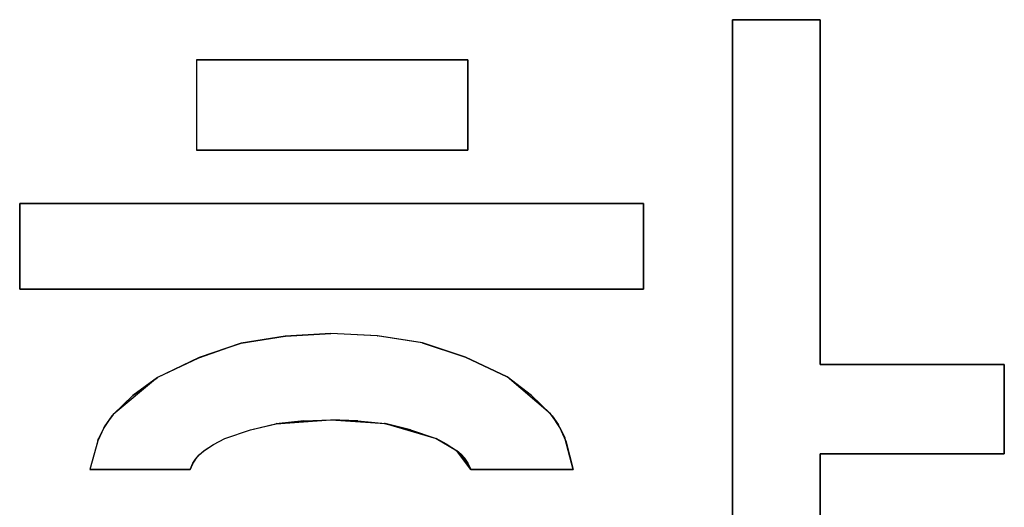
# Model space of a CAD drawing. Header units: inches. Extents: x 106 to 215, y -158 to -59.
# Tile 38 of 73: x 130.64 to 140.85, y -83.66 to -78.61. Entities that reach past the tile are written whole.
import ezdxf

# ---------------------------------------------------------------- set-up
doc = ezdxf.new("R2010")
doc.units = ezdxf.units.IN
doc.header["$MEASUREMENT"] = 0
doc.layers.add('_U+B808_U+C774_U+C5B4 1', color=7, linetype='Continuous')

# ---------------------------------------------------------------- blocks, each defined once
blk = doc.blocks.new('block 5')
at = {"layer": '_U+B808_U+C774_U+C5B4 1', "color": 250, "lineweight": 25, "true_color": 0x333333}
for points in [[(135.314, -83.268), (135.167, -83.073)], [(135.284, -83.204), (135.167, -83.073)], [(135.167, -83.073), (135.167, -83.073)], [(135.314, -83.268), (135.284, -83.204)]]:
    blk.add_lwpolyline(points, dxfattribs=at)
blk = doc.blocks.new('block 6')
at = {"layer": '_U+B808_U+C774_U+C5B4 1', "color": 250, "lineweight": 25, "true_color": 0x333333}
for points in [[(135.167, -83.073), (135.284, -83.204)], [(135.167, -83.073), (135.251, -83.153)], [(135.284, -83.204), (135.251, -83.153)], [(135.251, -83.153), (135.251, -83.153)]]:
    blk.add_lwpolyline(points, dxfattribs=at)
blk = doc.blocks.new('block 516')
at = {"layer": '_U+B808_U+C774_U+C5B4 1', "color": 250, "lineweight": 25, "true_color": 0x333333}
for points in [[(136.378, -83.268), (136.301, -82.971)], [(136.378, -83.268), (136.301, -82.971)], [(136.301, -82.971), (136.301, -82.971)], [(136.378, -83.268), (136.378, -83.268)]]:
    blk.add_lwpolyline(points, dxfattribs=at)
blk = doc.blocks.new('block 517')
at = {"layer": '_U+B808_U+C774_U+C5B4 1', "color": 250, "lineweight": 25, "true_color": 0x333333}
for points in [[(136.301, -82.971), (136.29, -82.943)], [(136.378, -83.268), (136.29, -82.943)], [(136.29, -82.943), (136.29, -82.943)], [(136.301, -82.971), (136.378, -83.268)]]:
    blk.add_lwpolyline(points, dxfattribs=at)
blk = doc.blocks.new('block 518')
at = {"layer": '_U+B808_U+C774_U+C5B4 1', "color": 250, "lineweight": 25, "true_color": 0x333333}
for points in [[(136.301, -82.971), (136.24, -82.836)], [(136.29, -82.943), (136.24, -82.836)], [(136.24, -82.836), (136.24, -82.836)], [(136.301, -82.971), (136.29, -82.943)]]:
    blk.add_lwpolyline(points, dxfattribs=at)
blk = doc.blocks.new('block 519')
at = {"layer": '_U+B808_U+C774_U+C5B4 1', "color": 250, "lineweight": 25, "true_color": 0x333333}
for points in [[(136.24, -82.836), (136.224, -82.808)], [(136.29, -82.943), (136.224, -82.808)], [(136.224, -82.808), (136.224, -82.808)], [(136.24, -82.836), (136.29, -82.943)]]:
    blk.add_lwpolyline(points, dxfattribs=at)
blk = doc.blocks.new('block 520')
at = {"layer": '_U+B808_U+C774_U+C5B4 1', "color": 250, "lineweight": 25, "true_color": 0x333333}
for points in [[(136.24, -82.836), (136.159, -82.714)], [(136.224, -82.808), (136.159, -82.714)], [(136.159, -82.714), (136.159, -82.714)], [(136.24, -82.836), (136.224, -82.808)]]:
    blk.add_lwpolyline(points, dxfattribs=at)
blk = doc.blocks.new('block 521')
at = {"layer": '_U+B808_U+C774_U+C5B4 1', "color": 250, "lineweight": 25, "true_color": 0x333333}
for points in [[(136.159, -82.714), (136.142, -82.693)], [(136.224, -82.808), (136.142, -82.693)], [(136.142, -82.693), (136.142, -82.693)], [(136.159, -82.714), (136.224, -82.808)]]:
    blk.add_lwpolyline(points, dxfattribs=at)
blk = doc.blocks.new('block 522')
at = {"layer": '_U+B808_U+C774_U+C5B4 1', "color": 250, "lineweight": 25, "true_color": 0x333333}
for points in [[(136.159, -82.714), (135.945, -82.501)], [(136.142, -82.693), (135.945, -82.501)], [(135.945, -82.501), (135.945, -82.501)], [(136.159, -82.714), (136.142, -82.693)]]:
    blk.add_lwpolyline(points, dxfattribs=at)
blk = doc.blocks.new('block 523')
at = {"layer": '_U+B808_U+C774_U+C5B4 1', "color": 250, "lineweight": 25, "true_color": 0x333333}
for points in [[(135.945, -82.501), (135.693, -82.31)], [(136.142, -82.693), (135.693, -82.31)], [(135.693, -82.31), (135.693, -82.31)], [(135.945, -82.501), (136.142, -82.693)]]:
    blk.add_lwpolyline(points, dxfattribs=at)
blk = doc.blocks.new('block 524')
at = {"layer": '_U+B808_U+C774_U+C5B4 1', "color": 250, "lineweight": 25, "true_color": 0x333333}
for points in [[(135.945, -82.501), (135.693, -82.31)], [(135.945, -82.501), (135.693, -82.31)], [(135.693, -82.31), (135.693, -82.31)], [(135.693, -82.31), (135.693, -82.31)]]:
    blk.add_lwpolyline(points, dxfattribs=at)
blk = doc.blocks.new('block 525')
at = {"layer": '_U+B808_U+C774_U+C5B4 1', "color": 250, "lineweight": 25, "true_color": 0x333333}
for points in [[(135.693, -82.31), (135.259, -82.107)], [(135.693, -82.31), (135.259, -82.107)], [(135.259, -82.107), (135.259, -82.107)], [(135.693, -82.31), (135.693, -82.31)]]:
    blk.add_lwpolyline(points, dxfattribs=at)
blk = doc.blocks.new('block 526')
at = {"layer": '_U+B808_U+C774_U+C5B4 1', "color": 250, "lineweight": 25, "true_color": 0x333333}
for points in [[(135.259, -82.107), (135.251, -82.103)], [(135.693, -82.31), (135.251, -82.103)], [(135.251, -82.103), (135.251, -82.103)], [(135.259, -82.107), (135.693, -82.31)]]:
    blk.add_lwpolyline(points, dxfattribs=at)
blk = doc.blocks.new('block 527')
at = {"layer": '_U+B808_U+C774_U+C5B4 1', "color": 250, "lineweight": 25, "true_color": 0x333333}
for points in [[(135.259, -82.107), (134.812, -81.955)], [(135.251, -82.103), (134.812, -81.955)], [(134.812, -81.955), (134.812, -81.955)], [(135.259, -82.107), (135.251, -82.103)]]:
    blk.add_lwpolyline(points, dxfattribs=at)
blk = doc.blocks.new('block 528')
at = {"layer": '_U+B808_U+C774_U+C5B4 1', "color": 250, "lineweight": 25, "true_color": 0x333333}
for points in [[(134.812, -81.955), (135.251, -82.103)], [(134.812, -81.955), (134.816, -81.956)], [(135.251, -82.103), (134.816, -81.956)], [(134.816, -81.956), (134.816, -81.956)]]:
    blk.add_lwpolyline(points, dxfattribs=at)
blk = doc.blocks.new('block 529')
at = {"layer": '_U+B808_U+C774_U+C5B4 1', "color": 250, "lineweight": 25, "true_color": 0x333333}
for points in [[(134.812, -81.955), (134.346, -81.885)], [(134.816, -81.956), (134.346, -81.885)], [(134.346, -81.885), (134.346, -81.885)], [(134.812, -81.955), (134.816, -81.956)]]:
    blk.add_lwpolyline(points, dxfattribs=at)
blk = doc.blocks.new('block 530')
at = {"layer": '_U+B808_U+C774_U+C5B4 1', "color": 250, "lineweight": 25, "true_color": 0x333333}
for points in [[(134.812, -81.955), (134.344, -81.885)], [(134.346, -81.885), (134.344, -81.885)], [(134.344, -81.885), (134.344, -81.885)], [(134.812, -81.955), (134.346, -81.885)]]:
    blk.add_lwpolyline(points, dxfattribs=at)
blk = doc.blocks.new('block 531')
at = {"layer": '_U+B808_U+C774_U+C5B4 1', "color": 250, "lineweight": 25, "true_color": 0x333333}
for points in [[(134.344, -81.885), (133.865, -81.859)], [(134.346, -81.885), (133.865, -81.859)], [(133.865, -81.859), (133.865, -81.859)], [(134.344, -81.885), (134.346, -81.885)]]:
    blk.add_lwpolyline(points, dxfattribs=at)
blk = doc.blocks.new('block 532')
at = {"layer": '_U+B808_U+C774_U+C5B4 1', "color": 250, "lineweight": 25, "true_color": 0x333333}
for points in [[(134.344, -81.885), (133.865, -81.859)], [(134.344, -81.885), (133.865, -81.859)], [(133.865, -81.859), (133.865, -81.859)], [(133.865, -81.859), (133.865, -81.859)]]:
    blk.add_lwpolyline(points, dxfattribs=at)
blk = doc.blocks.new('block 533')
at = {"layer": '_U+B808_U+C774_U+C5B4 1', "color": 250, "lineweight": 25, "true_color": 0x333333}
for points in [[(133.865, -81.859), (133.393, -81.888)], [(133.865, -81.859), (133.393, -81.888)], [(133.393, -81.888), (133.393, -81.888)], [(133.865, -81.859), (133.865, -81.859)]]:
    blk.add_lwpolyline(points, dxfattribs=at)
blk = doc.blocks.new('block 534')
at = {"layer": '_U+B808_U+C774_U+C5B4 1', "color": 250, "lineweight": 25, "true_color": 0x333333}
for points in [[(133.865, -81.859), (133.391, -81.888)], [(133.393, -81.888), (133.391, -81.888)], [(133.391, -81.888), (133.391, -81.888)], [(133.393, -81.888), (133.865, -81.859)]]:
    blk.add_lwpolyline(points, dxfattribs=at)
blk = doc.blocks.new('block 535')
at = {"layer": '_U+B808_U+C774_U+C5B4 1', "color": 250, "lineweight": 25, "true_color": 0x333333}
for points in [[(133.393, -81.888), (132.932, -81.961)], [(133.391, -81.888), (132.932, -81.961)], [(133.393, -81.888), (133.391, -81.888)], [(132.932, -81.961), (132.932, -81.961)]]:
    blk.add_lwpolyline(points, dxfattribs=at)
blk = doc.blocks.new('block 536')
at = {"layer": '_U+B808_U+C774_U+C5B4 1', "color": 250, "lineweight": 25, "true_color": 0x333333}
for points in [[(133.391, -81.888), (132.93, -81.962)], [(132.932, -81.961), (133.391, -81.888)], [(132.932, -81.961), (132.93, -81.962)], [(132.93, -81.962), (132.93, -81.962)]]:
    blk.add_lwpolyline(points, dxfattribs=at)
blk = doc.blocks.new('block 537')
at = {"layer": '_U+B808_U+C774_U+C5B4 1', "color": 250, "lineweight": 25, "true_color": 0x333333}
for points in [[(132.932, -81.961), (132.499, -82.11)], [(132.93, -81.962), (132.499, -82.11)], [(132.932, -81.961), (132.93, -81.962)], [(132.499, -82.11), (132.499, -82.11)]]:
    blk.add_lwpolyline(points, dxfattribs=at)
blk = doc.blocks.new('block 538')
at = {"layer": '_U+B808_U+C774_U+C5B4 1', "color": 250, "lineweight": 25, "true_color": 0x333333}
for points in [[(132.932, -81.961), (132.492, -82.114)], [(132.932, -81.961), (132.499, -82.11)], [(132.499, -82.11), (132.492, -82.114)], [(132.492, -82.114), (132.492, -82.114)]]:
    blk.add_lwpolyline(points, dxfattribs=at)
blk = doc.blocks.new('block 539')
at = {"layer": '_U+B808_U+C774_U+C5B4 1', "color": 250, "lineweight": 25, "true_color": 0x333333}
for points in [[(132.499, -82.11), (132.066, -82.316)], [(132.492, -82.114), (132.499, -82.11)], [(132.492, -82.114), (132.066, -82.316)], [(132.066, -82.316), (132.066, -82.316)]]:
    blk.add_lwpolyline(points, dxfattribs=at)
blk = doc.blocks.new('block 540')
at = {"layer": '_U+B808_U+C774_U+C5B4 1', "color": 250, "lineweight": 25, "true_color": 0x333333}
for points in [[(132.492, -82.114), (132.066, -82.316)], [(132.492, -82.114), (132.066, -82.316)], [(132.066, -82.316), (132.066, -82.316)], [(132.066, -82.316), (132.066, -82.316)]]:
    blk.add_lwpolyline(points, dxfattribs=at)
blk = doc.blocks.new('block 541')
at = {"layer": '_U+B808_U+C774_U+C5B4 1', "color": 250, "lineweight": 25, "true_color": 0x333333}
for points in [[(132.066, -82.316), (131.811, -82.504)], [(132.066, -82.316), (131.811, -82.504)], [(132.066, -82.316), (132.066, -82.316)], [(131.811, -82.504), (131.811, -82.504)]]:
    blk.add_lwpolyline(points, dxfattribs=at)
blk = doc.blocks.new('block 542')
at = {"layer": '_U+B808_U+C774_U+C5B4 1', "color": 250, "lineweight": 25, "true_color": 0x333333}
for points in [[(132.066, -82.316), (131.607, -82.698)], [(131.811, -82.504), (132.066, -82.316)], [(131.811, -82.504), (131.607, -82.698)], [(131.607, -82.698), (131.607, -82.698)]]:
    blk.add_lwpolyline(points, dxfattribs=at)
blk = doc.blocks.new('block 543')
at = {"layer": '_U+B808_U+C774_U+C5B4 1', "color": 250, "lineweight": 25, "true_color": 0x333333}
for points in [[(131.811, -82.504), (131.592, -82.715)], [(131.811, -82.504), (131.607, -82.698)], [(131.607, -82.698), (131.592, -82.715)], [(131.592, -82.715), (131.592, -82.715)]]:
    blk.add_lwpolyline(points, dxfattribs=at)
blk = doc.blocks.new('block 544')
at = {"layer": '_U+B808_U+C774_U+C5B4 1', "color": 250, "lineweight": 25, "true_color": 0x333333}
for points in [[(131.607, -82.698), (131.52, -82.817)], [(131.592, -82.715), (131.52, -82.817)], [(131.592, -82.715), (131.607, -82.698)], [(131.52, -82.817), (131.52, -82.817)]]:
    blk.add_lwpolyline(points, dxfattribs=at)
blk = doc.blocks.new('block 545')
at = {"layer": '_U+B808_U+C774_U+C5B4 1', "color": 250, "lineweight": 25, "true_color": 0x333333}
for points in [[(131.592, -82.715), (131.509, -82.837)], [(131.592, -82.715), (131.52, -82.817)], [(131.52, -82.817), (131.509, -82.837)], [(131.509, -82.837), (131.509, -82.837)]]:
    blk.add_lwpolyline(points, dxfattribs=at)
blk = doc.blocks.new('block 546')
at = {"layer": '_U+B808_U+C774_U+C5B4 1', "color": 250, "lineweight": 25, "true_color": 0x333333}
for points in [[(131.52, -82.817), (131.454, -82.949)], [(131.509, -82.837), (131.52, -82.817)], [(131.509, -82.837), (131.454, -82.949)], [(131.454, -82.949), (131.454, -82.949)]]:
    blk.add_lwpolyline(points, dxfattribs=at)
blk = doc.blocks.new('block 547')
at = {"layer": '_U+B808_U+C774_U+C5B4 1', "color": 250, "lineweight": 25, "true_color": 0x333333}
for points in [[(131.509, -82.837), (131.446, -82.971)], [(131.509, -82.837), (131.454, -82.949)], [(131.454, -82.949), (131.446, -82.971)], [(131.446, -82.971), (131.446, -82.971)]]:
    blk.add_lwpolyline(points, dxfattribs=at)
blk = doc.blocks.new('block 548')
at = {"layer": '_U+B808_U+C774_U+C5B4 1', "color": 250, "lineweight": 25, "true_color": 0x333333}
for points in [[(131.454, -82.949), (131.365, -83.268)], [(131.446, -82.971), (131.365, -83.268)], [(131.446, -82.971), (131.454, -82.949)], [(131.365, -83.268), (131.365, -83.268)]]:
    blk.add_lwpolyline(points, dxfattribs=at)
blk = doc.blocks.new('block 549')
at = {"layer": '_U+B808_U+C774_U+C5B4 1', "color": 250, "lineweight": 25, "true_color": 0x333333}
for points in [[(131.446, -82.971), (131.365, -83.268)], [(131.446, -82.971), (131.365, -83.268)], [(131.365, -83.268), (131.365, -83.268)], [(131.365, -83.268), (131.365, -83.268)]]:
    blk.add_lwpolyline(points, dxfattribs=at)
blk = doc.blocks.new('block 550')
at = {"layer": '_U+B808_U+C774_U+C5B4 1', "color": 250, "lineweight": 25, "true_color": 0x333333}
for points in [[(131.365, -83.268), (132.404, -83.268)], [(131.365, -83.268), (131.365, -83.268)], [(132.404, -83.268), (131.365, -83.268)], [(131.365, -83.268), (131.365, -83.268)]]:
    blk.add_lwpolyline(points, dxfattribs=at)
blk = doc.blocks.new('block 551')
at = {"layer": '_U+B808_U+C774_U+C5B4 1', "color": 250, "lineweight": 25, "true_color": 0x333333}
for points in [[(131.365, -83.268), (132.404, -83.268)], [(131.365, -83.268), (132.404, -83.268)], [(132.404, -83.268), (132.404, -83.268)], [(132.404, -83.268), (132.404, -83.268)]]:
    blk.add_lwpolyline(points, dxfattribs=at)
blk = doc.blocks.new('block 876')
at = {"layer": '_U+B808_U+C774_U+C5B4 1', "color": 250, "lineweight": 25, "true_color": 0x333333}
for points in [[(135.283, -79.961), (135.283, -79.023)], [(135.283, -79.023), (135.283, -79.961)], [(135.283, -79.961), (135.283, -79.961)], [(135.283, -79.961), (135.283, -79.961)]]:
    blk.add_lwpolyline(points, dxfattribs=at)
blk = doc.blocks.new('block 877')
at = {"layer": '_U+B808_U+C774_U+C5B4 1', "color": 250, "lineweight": 25, "true_color": 0x333333}
for points in [[(135.283, -79.961), (135.283, -79.023)], [(135.283, -79.961), (135.283, -79.023)], [(135.283, -79.023), (135.283, -79.023)], [(135.283, -79.023), (135.283, -79.023)]]:
    blk.add_lwpolyline(points, dxfattribs=at)
blk = doc.blocks.new('block 878')
at = {"layer": '_U+B808_U+C774_U+C5B4 1', "color": 250, "lineweight": 25, "true_color": 0x333333}
for points in [[(135.283, -79.023), (132.47, -79.023)], [(132.47, -79.023), (135.283, -79.023)], [(135.283, -79.023), (135.283, -79.023)], [(135.283, -79.023), (135.283, -79.023)]]:
    blk.add_lwpolyline(points, dxfattribs=at)
blk = doc.blocks.new('block 879')
at = {"layer": '_U+B808_U+C774_U+C5B4 1', "color": 250, "lineweight": 25, "true_color": 0x333333}
for points in [[(135.283, -79.023), (132.47, -79.023)], [(135.283, -79.023), (132.47, -79.023)], [(132.47, -79.023), (132.47, -79.023)], [(132.47, -79.023), (132.47, -79.023)]]:
    blk.add_lwpolyline(points, dxfattribs=at)
blk = doc.blocks.new('block 880')
at = {"layer": '_U+B808_U+C774_U+C5B4 1', "color": 250, "lineweight": 25, "true_color": 0x333333}
for points in [[(137.105, -81.402), (137.105, -80.512)], [(137.105, -80.512), (137.105, -81.402)], [(137.105, -81.402), (137.105, -81.402)], [(137.105, -81.402), (137.105, -81.402)]]:
    blk.add_lwpolyline(points, dxfattribs=at)
blk = doc.blocks.new('block 881')
at = {"layer": '_U+B808_U+C774_U+C5B4 1', "color": 250, "lineweight": 25, "true_color": 0x333333}
for points in [[(137.105, -81.402), (137.105, -80.512)], [(137.105, -81.402), (137.105, -80.512)], [(137.105, -80.512), (137.105, -80.512)], [(137.105, -80.512), (137.105, -80.512)]]:
    blk.add_lwpolyline(points, dxfattribs=at)
blk = doc.blocks.new('block 882')
at = {"layer": '_U+B808_U+C774_U+C5B4 1', "color": 250, "lineweight": 25, "true_color": 0x333333}
for points in [[(137.105, -80.512), (130.636, -80.512)], [(130.636, -80.512), (137.105, -80.512)], [(137.105, -80.512), (137.105, -80.512)], [(137.105, -80.512), (137.105, -80.512)]]:
    blk.add_lwpolyline(points, dxfattribs=at)
blk = doc.blocks.new('block 883')
at = {"layer": '_U+B808_U+C774_U+C5B4 1', "color": 250, "lineweight": 25, "true_color": 0x333333}
for points in [[(137.105, -80.512), (130.636, -80.512)], [(137.105, -80.512), (130.636, -80.512)], [(130.636, -80.512), (130.636, -80.512)], [(130.636, -80.512), (130.636, -80.512)]]:
    blk.add_lwpolyline(points, dxfattribs=at)
blk = doc.blocks.new('block 970')
at = {"layer": '_U+B808_U+C774_U+C5B4 1', "color": 250, "lineweight": 25, "true_color": 0x333333}
for points in [[(138.939, -86.717), (138.939, -83.107)], [(138.939, -83.107), (138.939, -86.717)], [(138.939, -86.717), (138.939, -86.717)], [(138.939, -86.717), (138.939, -86.717)]]:
    blk.add_lwpolyline(points, dxfattribs=at)
blk = doc.blocks.new('block 971')
at = {"layer": '_U+B808_U+C774_U+C5B4 1', "color": 250, "lineweight": 25, "true_color": 0x333333}
for points in [[(138.939, -86.717), (138.939, -83.107)], [(138.939, -86.717), (138.939, -83.107)], [(138.939, -83.107), (138.939, -83.107)], [(138.939, -83.107), (138.939, -83.107)]]:
    blk.add_lwpolyline(points, dxfattribs=at)
blk = doc.blocks.new('block 972')
at = {"layer": '_U+B808_U+C774_U+C5B4 1', "color": 250, "lineweight": 25, "true_color": 0x333333}
for points in [[(138.939, -83.107), (140.849, -83.107)], [(138.939, -83.107), (138.939, -83.107)], [(140.849, -83.107), (138.939, -83.107)], [(138.939, -83.107), (138.939, -83.107)]]:
    blk.add_lwpolyline(points, dxfattribs=at)
blk = doc.blocks.new('block 973')
at = {"layer": '_U+B808_U+C774_U+C5B4 1', "color": 250, "lineweight": 25, "true_color": 0x333333}
for points in [[(138.939, -83.107), (140.849, -83.107)], [(138.939, -83.107), (140.849, -83.107)], [(140.849, -83.107), (140.849, -83.107)], [(140.849, -83.107), (140.849, -83.107)]]:
    blk.add_lwpolyline(points, dxfattribs=at)
blk = doc.blocks.new('block 974')
at = {"layer": '_U+B808_U+C774_U+C5B4 1', "color": 250, "lineweight": 25, "true_color": 0x333333}
for points in [[(140.849, -83.107), (140.849, -82.181)], [(140.849, -82.181), (140.849, -83.107)], [(140.849, -83.107), (140.849, -83.107)], [(140.849, -83.107), (140.849, -83.107)]]:
    blk.add_lwpolyline(points, dxfattribs=at)
blk = doc.blocks.new('block 975')
at = {"layer": '_U+B808_U+C774_U+C5B4 1', "color": 250, "lineweight": 25, "true_color": 0x333333}
for points in [[(140.849, -83.107), (140.849, -82.181)], [(140.849, -83.107), (140.849, -82.181)], [(140.849, -82.181), (140.849, -82.181)], [(140.849, -82.181), (140.849, -82.181)]]:
    blk.add_lwpolyline(points, dxfattribs=at)
blk = doc.blocks.new('block 976')
at = {"layer": '_U+B808_U+C774_U+C5B4 1', "color": 250, "lineweight": 25, "true_color": 0x333333}
for points in [[(140.849, -82.181), (138.939, -82.181)], [(138.939, -82.181), (140.849, -82.181)], [(140.849, -82.181), (140.849, -82.181)], [(140.849, -82.181), (140.849, -82.181)]]:
    blk.add_lwpolyline(points, dxfattribs=at)
blk = doc.blocks.new('block 977')
at = {"layer": '_U+B808_U+C774_U+C5B4 1', "color": 250, "lineweight": 25, "true_color": 0x333333}
for points in [[(140.849, -82.181), (138.939, -82.181)], [(140.849, -82.181), (138.939, -82.181)], [(138.939, -82.181), (138.939, -82.181)], [(138.939, -82.181), (138.939, -82.181)]]:
    blk.add_lwpolyline(points, dxfattribs=at)
blk = doc.blocks.new('block 1833')
at = {"layer": '_U+B808_U+C774_U+C5B4 1', "color": 250, "lineweight": 25, "true_color": 0x333333}
for points in [[(132.47, -79.961), (135.283, -79.961)], [(132.47, -79.961), (132.47, -79.961)], [(135.283, -79.961), (132.47, -79.961)], [(132.47, -79.961), (132.47, -79.961)]]:
    blk.add_lwpolyline(points, dxfattribs=at)
blk = doc.blocks.new('block 1834')
at = {"layer": '_U+B808_U+C774_U+C5B4 1', "color": 250, "lineweight": 25, "true_color": 0x333333}
for points in [[(132.47, -79.961), (135.283, -79.961)], [(132.47, -79.961), (135.283, -79.961)], [(135.283, -79.961), (135.283, -79.961)], [(135.283, -79.961), (135.283, -79.961)]]:
    blk.add_lwpolyline(points, dxfattribs=at)
blk = doc.blocks.new('block 1835')
at = {"layer": '_U+B808_U+C774_U+C5B4 1', "color": 250, "lineweight": 25, "true_color": 0x333333}
for points in [[(130.636, -80.512), (130.636, -81.402)], [(130.636, -80.512), (130.636, -80.512)], [(130.636, -81.402), (130.636, -80.512)], [(130.636, -80.512), (130.636, -80.512)]]:
    blk.add_lwpolyline(points, dxfattribs=at)
blk = doc.blocks.new('block 1836')
at = {"layer": '_U+B808_U+C774_U+C5B4 1', "color": 250, "lineweight": 25, "true_color": 0x333333}
for points in [[(130.636, -80.512), (130.636, -81.402)], [(130.636, -80.512), (130.636, -81.402)], [(130.636, -81.402), (130.636, -81.402)], [(130.636, -81.402), (130.636, -81.402)]]:
    blk.add_lwpolyline(points, dxfattribs=at)
blk = doc.blocks.new('block 1837')
at = {"layer": '_U+B808_U+C774_U+C5B4 1', "color": 250, "lineweight": 25, "true_color": 0x333333}
for points in [[(130.636, -81.402), (137.105, -81.402)], [(130.636, -81.402), (130.636, -81.402)], [(137.105, -81.402), (130.636, -81.402)], [(130.636, -81.402), (130.636, -81.402)]]:
    blk.add_lwpolyline(points, dxfattribs=at)
blk = doc.blocks.new('block 1838')
at = {"layer": '_U+B808_U+C774_U+C5B4 1', "color": 250, "lineweight": 25, "true_color": 0x333333}
for points in [[(130.636, -81.402), (137.105, -81.402)], [(130.636, -81.402), (137.105, -81.402)], [(137.105, -81.402), (137.105, -81.402)], [(137.105, -81.402), (137.105, -81.402)]]:
    blk.add_lwpolyline(points, dxfattribs=at)
blk = doc.blocks.new('block 1983')
at = {"layer": '_U+B808_U+C774_U+C5B4 1', "color": 250, "lineweight": 25, "true_color": 0x333333}
for points in [[(138.939, -82.181), (138.939, -78.607)], [(138.939, -78.607), (138.939, -82.181)], [(138.939, -82.181), (138.939, -82.181)], [(138.939, -82.181), (138.939, -82.181)]]:
    blk.add_lwpolyline(points, dxfattribs=at)
blk = doc.blocks.new('block 1984')
at = {"layer": '_U+B808_U+C774_U+C5B4 1', "color": 250, "lineweight": 25, "true_color": 0x333333}
for points in [[(138.939, -82.181), (138.939, -78.607)], [(138.939, -82.181), (138.939, -78.607)], [(138.939, -78.607), (138.939, -78.607)], [(138.939, -78.607), (138.939, -78.607)]]:
    blk.add_lwpolyline(points, dxfattribs=at)
blk = doc.blocks.new('block 1985')
at = {"layer": '_U+B808_U+C774_U+C5B4 1', "color": 250, "lineweight": 25, "true_color": 0x333333}
for points in [[(138.939, -78.607), (138.031, -78.607)], [(138.031, -78.607), (138.939, -78.607)], [(138.939, -78.607), (138.939, -78.607)], [(138.939, -78.607), (138.939, -78.607)]]:
    blk.add_lwpolyline(points, dxfattribs=at)
blk = doc.blocks.new('block 1986')
at = {"layer": '_U+B808_U+C774_U+C5B4 1', "color": 250, "lineweight": 25, "true_color": 0x333333}
for points in [[(138.939, -78.607), (138.031, -78.607)], [(138.939, -78.607), (138.031, -78.607)], [(138.031, -78.607), (138.031, -78.607)], [(138.031, -78.607), (138.031, -78.607)]]:
    blk.add_lwpolyline(points, dxfattribs=at)
blk = doc.blocks.new('block 1987')
at = {"layer": '_U+B808_U+C774_U+C5B4 1', "color": 250, "lineweight": 25, "true_color": 0x333333}
for points in [[(138.031, -78.607), (138.031, -86.717)], [(138.031, -78.607), (138.031, -78.607)], [(138.031, -86.717), (138.031, -78.607)], [(138.031, -78.607), (138.031, -78.607)]]:
    blk.add_lwpolyline(points, dxfattribs=at)
blk = doc.blocks.new('block 1988')
at = {"layer": '_U+B808_U+C774_U+C5B4 1', "color": 250, "lineweight": 25, "true_color": 0x333333}
for points in [[(138.031, -78.607), (138.031, -86.717)], [(138.031, -78.607), (138.031, -86.717)], [(138.031, -86.717), (138.031, -86.717)], [(138.031, -86.717), (138.031, -86.717)]]:
    blk.add_lwpolyline(points, dxfattribs=at)
blk = doc.blocks.new('block 2337')
at = {"layer": '_U+B808_U+C774_U+C5B4 1', "color": 250, "lineweight": 25, "true_color": 0x333333}
for points in [[(135.314, -83.268), (136.378, -83.268)], [(135.314, -83.268), (135.314, -83.268)], [(136.378, -83.268), (135.314, -83.268)], [(135.314, -83.268), (135.314, -83.268)]]:
    blk.add_lwpolyline(points, dxfattribs=at)
blk = doc.blocks.new('block 2338')
at = {"layer": '_U+B808_U+C774_U+C5B4 1', "color": 250, "lineweight": 25, "true_color": 0x333333}
for points in [[(135.314, -83.268), (136.378, -83.268)], [(135.314, -83.268), (136.378, -83.268)], [(136.378, -83.268), (136.378, -83.268)], [(136.378, -83.268), (136.378, -83.268)]]:
    blk.add_lwpolyline(points, dxfattribs=at)
blk = doc.blocks.new('block 2339')
at = {"layer": '_U+B808_U+C774_U+C5B4 1', "color": 250, "lineweight": 25, "true_color": 0x333333}
for points in [[(134.955, -82.949), (134.955, -82.949)], [(134.955, -82.949), (135.069, -83.01)], [(134.955, -82.949), (135.069, -83.01)], [(135.069, -83.01), (135.069, -83.01)]]:
    blk.add_lwpolyline(points, dxfattribs=at)
blk = doc.blocks.new('block 2340')
at = {"layer": '_U+B808_U+C774_U+C5B4 1', "color": 250, "lineweight": 25, "true_color": 0x333333}
for points in [[(135.069, -83.01), (134.955, -82.949)], [(134.955, -82.949), (135.167, -83.073)], [(135.069, -83.01), (135.167, -83.073)], [(135.167, -83.073), (135.167, -83.073)]]:
    blk.add_lwpolyline(points, dxfattribs=at)
blk = doc.blocks.new('block 2341')
at = {"layer": '_U+B808_U+C774_U+C5B4 1', "color": 250, "lineweight": 25, "true_color": 0x333333}
for points in [[(135.069, -83.01), (135.167, -83.073)], [(135.069, -83.01), (135.174, -83.078)], [(135.167, -83.073), (135.174, -83.078)], [(135.174, -83.078), (135.174, -83.078)]]:
    blk.add_lwpolyline(points, dxfattribs=at)
blk = doc.blocks.new('block 2342')
at = {"layer": '_U+B808_U+C774_U+C5B4 1', "color": 250, "lineweight": 25, "true_color": 0x333333}
for points in [[(135.174, -83.078), (135.167, -83.073)], [(135.167, -83.073), (135.219, -83.118)], [(135.174, -83.078), (135.219, -83.118)], [(135.219, -83.118), (135.219, -83.118)]]:
    blk.add_lwpolyline(points, dxfattribs=at)
blk = doc.blocks.new('block 2343')
at = {"layer": '_U+B808_U+C774_U+C5B4 1', "color": 250, "lineweight": 25, "true_color": 0x333333}
for points in [[(135.219, -83.118), (135.167, -83.073)], [(135.167, -83.073), (135.251, -83.153)], [(135.219, -83.118), (135.251, -83.153)], [(135.251, -83.153), (135.251, -83.153)]]:
    blk.add_lwpolyline(points, dxfattribs=at)
blk = doc.blocks.new('block 2344')
at = {"layer": '_U+B808_U+C774_U+C5B4 1', "color": 250, "lineweight": 25, "true_color": 0x333333}
for points in [[(135.219, -83.118), (135.251, -83.153)], [(135.219, -83.118), (135.258, -83.162)], [(135.251, -83.153), (135.258, -83.162)], [(135.258, -83.162), (135.258, -83.162)]]:
    blk.add_lwpolyline(points, dxfattribs=at)
blk = doc.blocks.new('block 2345')
at = {"layer": '_U+B808_U+C774_U+C5B4 1', "color": 250, "lineweight": 25, "true_color": 0x333333}
for points in [[(135.258, -83.162), (135.251, -83.153)], [(135.251, -83.153), (135.284, -83.204)], [(135.258, -83.162), (135.284, -83.204)], [(135.284, -83.204), (135.284, -83.204)]]:
    blk.add_lwpolyline(points, dxfattribs=at)
blk = doc.blocks.new('block 2346')
at = {"layer": '_U+B808_U+C774_U+C5B4 1', "color": 250, "lineweight": 25, "true_color": 0x333333}
for points in [[(135.258, -83.162), (135.284, -83.204)], [(135.258, -83.162), (135.289, -83.213)], [(135.284, -83.204), (135.289, -83.213)], [(135.289, -83.213), (135.289, -83.213)]]:
    blk.add_lwpolyline(points, dxfattribs=at)
blk = doc.blocks.new('block 2347')
at = {"layer": '_U+B808_U+C774_U+C5B4 1', "color": 250, "lineweight": 25, "true_color": 0x333333}
for points in [[(135.289, -83.213), (135.284, -83.204)], [(135.284, -83.204), (135.314, -83.268)], [(135.289, -83.213), (135.314, -83.268)], [(135.314, -83.268), (135.314, -83.268)]]:
    blk.add_lwpolyline(points, dxfattribs=at)
blk = doc.blocks.new('block 2348')
at = {"layer": '_U+B808_U+C774_U+C5B4 1', "color": 250, "lineweight": 25, "true_color": 0x333333}
for points in [[(135.289, -83.213), (135.314, -83.268)], [(135.289, -83.213), (135.314, -83.268)], [(135.314, -83.268), (135.314, -83.268)], [(135.314, -83.268), (135.314, -83.268)]]:
    blk.add_lwpolyline(points, dxfattribs=at)
blk = doc.blocks.new('block 2349')
at = {"layer": '_U+B808_U+C774_U+C5B4 1', "color": 250, "lineweight": 25, "true_color": 0x333333}
for points in [[(133.865, -82.756), (133.865, -82.756)], [(133.865, -82.756), (134.145, -82.764)], [(133.865, -82.756), (134.145, -82.764)], [(134.145, -82.764), (134.145, -82.764)]]:
    blk.add_lwpolyline(points, dxfattribs=at)
blk = doc.blocks.new('block 2350')
at = {"layer": '_U+B808_U+C774_U+C5B4 1', "color": 250, "lineweight": 25, "true_color": 0x333333}
for points in [[(134.145, -82.764), (133.865, -82.756)], [(133.865, -82.756), (134.426, -82.794)], [(134.145, -82.764), (134.426, -82.794)], [(134.426, -82.794), (134.426, -82.794)]]:
    blk.add_lwpolyline(points, dxfattribs=at)
blk = doc.blocks.new('block 2351')
at = {"layer": '_U+B808_U+C774_U+C5B4 1', "color": 250, "lineweight": 25, "true_color": 0x333333}
for points in [[(134.145, -82.764), (134.426, -82.794)], [(134.145, -82.764), (134.421, -82.793)], [(134.426, -82.794), (134.421, -82.793)], [(134.421, -82.793), (134.421, -82.793)]]:
    blk.add_lwpolyline(points, dxfattribs=at)
blk = doc.blocks.new('block 2352')
at = {"layer": '_U+B808_U+C774_U+C5B4 1', "color": 250, "lineweight": 25, "true_color": 0x333333}
for points in [[(134.421, -82.793), (134.426, -82.794)], [(134.421, -82.793), (134.69, -82.859)], [(134.426, -82.794), (134.69, -82.859)], [(134.69, -82.859), (134.69, -82.859)]]:
    blk.add_lwpolyline(points, dxfattribs=at)
blk = doc.blocks.new('block 2353')
at = {"layer": '_U+B808_U+C774_U+C5B4 1', "color": 250, "lineweight": 25, "true_color": 0x333333}
for points in [[(134.69, -82.859), (134.426, -82.794)], [(134.426, -82.794), (134.955, -82.949)], [(134.69, -82.859), (134.955, -82.949)], [(134.955, -82.949), (134.955, -82.949)]]:
    blk.add_lwpolyline(points, dxfattribs=at)
blk = doc.blocks.new('block 2354')
at = {"layer": '_U+B808_U+C774_U+C5B4 1', "color": 250, "lineweight": 25, "true_color": 0x333333}
for points in [[(134.69, -82.859), (134.955, -82.949)], [(134.69, -82.859), (134.955, -82.949)], [(134.955, -82.949), (134.955, -82.949)], [(134.955, -82.949), (134.955, -82.949)]]:
    blk.add_lwpolyline(points, dxfattribs=at)
blk = doc.blocks.new('block 2355')
at = {"layer": '_U+B808_U+C774_U+C5B4 1', "color": 250, "lineweight": 25, "true_color": 0x333333}
for points in [[(132.763, -82.949), (133.031, -82.859)], [(132.763, -82.949), (133.031, -82.859)], [(133.031, -82.859), (133.031, -82.859)], [(132.763, -82.949), (132.763, -82.949)]]:
    blk.add_lwpolyline(points, dxfattribs=at)
blk = doc.blocks.new('block 2356')
at = {"layer": '_U+B808_U+C774_U+C5B4 1', "color": 250, "lineweight": 25, "true_color": 0x333333}
for points in [[(133.031, -82.859), (133.303, -82.794)], [(133.031, -82.859), (133.298, -82.795)], [(133.298, -82.795), (133.303, -82.794)], [(133.303, -82.794), (133.303, -82.794)]]:
    blk.add_lwpolyline(points, dxfattribs=at)
blk = doc.blocks.new('block 2357')
at = {"layer": '_U+B808_U+C774_U+C5B4 1', "color": 250, "lineweight": 25, "true_color": 0x333333}
for points in [[(133.298, -82.795), (133.582, -82.765)], [(133.303, -82.794), (133.298, -82.795)], [(133.303, -82.794), (133.582, -82.765)], [(133.582, -82.765), (133.582, -82.765)]]:
    blk.add_lwpolyline(points, dxfattribs=at)
blk = doc.blocks.new('block 2358')
at = {"layer": '_U+B808_U+C774_U+C5B4 1', "color": 250, "lineweight": 25, "true_color": 0x333333}
for points in [[(133.298, -82.795), (133.865, -82.756)], [(133.582, -82.765), (133.298, -82.795)], [(133.582, -82.765), (133.865, -82.756)], [(133.865, -82.756), (133.865, -82.756)]]:
    blk.add_lwpolyline(points, dxfattribs=at)
blk = doc.blocks.new('block 2359')
at = {"layer": '_U+B808_U+C774_U+C5B4 1', "color": 250, "lineweight": 25, "true_color": 0x333333}
for points in [[(133.582, -82.765), (133.865, -82.756)], [(133.582, -82.765), (133.865, -82.756)], [(133.865, -82.756), (133.865, -82.756)], [(133.865, -82.756), (133.865, -82.756)]]:
    blk.add_lwpolyline(points, dxfattribs=at)
blk = doc.blocks.new('block 2380')
at = {"layer": '_U+B808_U+C774_U+C5B4 1', "color": 250, "lineweight": 25, "true_color": 0x333333}
for points in [[(132.404, -83.268), (132.429, -83.213)], [(132.404, -83.268), (132.429, -83.213)], [(132.429, -83.213), (132.429, -83.213)], [(132.404, -83.268), (132.404, -83.268)]]:
    blk.add_lwpolyline(points, dxfattribs=at)
blk = doc.blocks.new('block 2381')
at = {"layer": '_U+B808_U+C774_U+C5B4 1', "color": 250, "lineweight": 25, "true_color": 0x333333}
for points in [[(132.404, -83.268), (132.433, -83.205)], [(132.429, -83.213), (132.404, -83.268)], [(132.429, -83.213), (132.433, -83.205)], [(132.433, -83.205), (132.433, -83.205)]]:
    blk.add_lwpolyline(points, dxfattribs=at)
blk = doc.blocks.new('block 2382')
at = {"layer": '_U+B808_U+C774_U+C5B4 1', "color": 250, "lineweight": 25, "true_color": 0x333333}
for points in [[(132.429, -83.213), (132.46, -83.162)], [(132.429, -83.213), (132.433, -83.205)], [(132.433, -83.205), (132.46, -83.162)], [(132.46, -83.162), (132.46, -83.162)]]:
    blk.add_lwpolyline(points, dxfattribs=at)
blk = doc.blocks.new('block 2383')
at = {"layer": '_U+B808_U+C774_U+C5B4 1', "color": 250, "lineweight": 25, "true_color": 0x333333}
for points in [[(132.433, -83.205), (132.466, -83.155)], [(132.46, -83.162), (132.433, -83.205)], [(132.46, -83.162), (132.466, -83.155)], [(132.466, -83.155), (132.466, -83.155)]]:
    blk.add_lwpolyline(points, dxfattribs=at)
blk = doc.blocks.new('block 2384')
at = {"layer": '_U+B808_U+C774_U+C5B4 1', "color": 250, "lineweight": 25, "true_color": 0x333333}
for points in [[(132.46, -83.162), (132.499, -83.118)], [(132.466, -83.155), (132.499, -83.118)], [(132.499, -83.118), (132.499, -83.118)], [(132.46, -83.162), (132.466, -83.155)]]:
    blk.add_lwpolyline(points, dxfattribs=at)
blk = doc.blocks.new('block 2385')
at = {"layer": '_U+B808_U+C774_U+C5B4 1', "color": 250, "lineweight": 25, "true_color": 0x333333}
for points in [[(132.499, -83.118), (132.55, -83.073)], [(132.499, -83.118), (132.544, -83.078)], [(132.55, -83.073), (132.544, -83.078)], [(132.544, -83.078), (132.544, -83.078)]]:
    blk.add_lwpolyline(points, dxfattribs=at)
blk = doc.blocks.new('block 2386')
at = {"layer": '_U+B808_U+C774_U+C5B4 1', "color": 250, "lineweight": 25, "true_color": 0x333333}
for points in [[(132.544, -83.078), (132.648, -83.01)], [(132.55, -83.073), (132.648, -83.01)], [(132.648, -83.01), (132.648, -83.01)], [(132.544, -83.078), (132.55, -83.073)]]:
    blk.add_lwpolyline(points, dxfattribs=at)
blk = doc.blocks.new('block 2387')
at = {"layer": '_U+B808_U+C774_U+C5B4 1', "color": 250, "lineweight": 25, "true_color": 0x333333}
for points in [[(132.648, -83.01), (132.763, -82.949)], [(132.648, -83.01), (132.763, -82.949)], [(132.763, -82.949), (132.763, -82.949)], [(132.763, -82.949), (132.763, -82.949)]]:
    blk.add_lwpolyline(points, dxfattribs=at)
blk = doc.blocks.new('block 3114')
at = {"layer": '_U+B808_U+C774_U+C5B4 1', "color": 250, "lineweight": 25, "true_color": 0x333333}
for points in [[(135.314, -83.268), (135.174, -83.078)], [(135.174, -83.078), (135.289, -83.213)], [(135.314, -83.268), (135.289, -83.213)], [(135.289, -83.213), (135.289, -83.213)]]:
    blk.add_lwpolyline(points, dxfattribs=at)
blk = doc.blocks.new('block 3115')
at = {"layer": '_U+B808_U+C774_U+C5B4 1', "color": 250, "lineweight": 25, "true_color": 0x333333}
for points in [[(135.289, -83.213), (135.174, -83.078)], [(135.174, -83.078), (135.219, -83.118)], [(135.289, -83.213), (135.219, -83.118)], [(135.219, -83.118), (135.219, -83.118)]]:
    blk.add_lwpolyline(points, dxfattribs=at)
blk = doc.blocks.new('block 3116')
at = {"layer": '_U+B808_U+C774_U+C5B4 1', "color": 250, "lineweight": 25, "true_color": 0x333333}
for points in [[(135.289, -83.213), (135.219, -83.118)], [(135.219, -83.118), (135.258, -83.162)], [(135.289, -83.213), (135.258, -83.162)], [(135.258, -83.162), (135.258, -83.162)]]:
    blk.add_lwpolyline(points, dxfattribs=at)
blk = doc.blocks.new('block 4068')
at = {"layer": '_U+B808_U+C774_U+C5B4 1', "color": 250, "lineweight": 25, "true_color": 0x333333}
blk.add_lwpolyline([(132.47, -79.023), (132.47, -79.961)], dxfattribs=at)
blk = doc.blocks.new('block 2')
at = {"layer": '_U+B808_U+C774_U+C5B4 1'}
for name in ['block 1985', 'block 1986', 'block 1987', 'block 1988', 'block 1983', 'block 1984', 'block 878', 'block 879', 'block 4068', 'block 876', 'block 877', 'block 1833', 'block 1834', 'block 882', 'block 883', 'block 1835', 'block 1836', 'block 880', 'block 881', 'block 1837', 'block 1838', 'block 536', 'block 535', 'block 534', 'block 533', 'block 531', 'block 532', 'block 530', 'block 529', 'block 538', 'block 537', 'block 527', 'block 528', 'block 539', 'block 526', 'block 525', 'block 540', 'block 976', 'block 977', 'block 974', 'block 975', 'block 523', 'block 524', 'block 542', 'block 541', 'block 543', 'block 522', 'block 545', 'block 544', 'block 521', 'block 520', 'block 546', 'block 2356', 'block 2358', 'block 2357', 'block 2359', 'block 2349', 'block 2350', 'block 2351', 'block 2352', 'block 2353', 'block 519', 'block 547', 'block 2355', 'block 2354', 'block 518', 'block 548', 'block 549', 'block 2386', 'block 2387', 'block 2339', 'block 2340', 'block 2341', 'block 517', 'block 516', 'block 2384', 'block 2385', 'block 5', 'block 6', 'block 2342', 'block 2343', 'block 3114', 'block 3115', 'block 2344', 'block 3116', 'block 970', 'block 971', 'block 972', 'block 973', 'block 2381', 'block 2380', 'block 2382', 'block 2383', 'block 2345', 'block 2346', 'block 2347', 'block 2348', 'block 550', 'block 551', 'block 2337', 'block 2338']:
    blk.add_blockref(name, (0, 0), dxfattribs=at)

msp = doc.modelspace()

# ---------------------------------------------------------------- block references
at = {"layer": '_U+B808_U+C774_U+C5B4 1'}
msp.add_blockref('block 2', (0, 0), dxfattribs=at)

doc.saveas('drawing.dxf')
